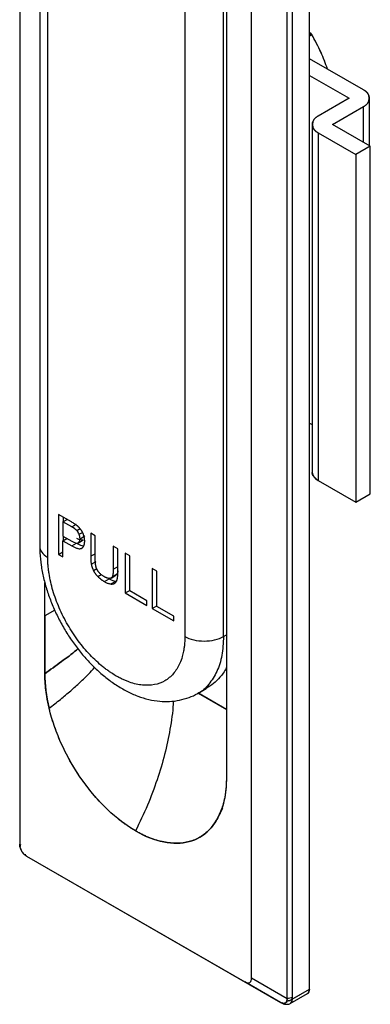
# Model space of a CAD drawing. Header units: millimetres. Extents: x 684 to 1227, y 21 to 405.
# Tile 26 of 28: x 1024 to 1050, y 172 to 245. Entities that reach past the tile are written whole.
import ezdxf

# ---------------------------------------------------------------- set-up
doc = ezdxf.new("R2010")
doc.units = ezdxf.units.MM
doc.header["$LTSCALE"] = 2
doc.layers.add('1轮廓实线层', color=7, linetype='Continuous')

msp = doc.modelspace()

# ---------------------------------------------------------------- linework, layer by layer
at = {"layer": '1轮廓实线层'}
for p, q in [((1023.939, 273.585), (1023.939, 184.104)), ((1045.152, 173.484), (1045.152, 266.243)), ((1043.53, 172.793), (1043.53, 265.301)), ((1043.53, 172.793), (1043.53, 265.301)), ((1043.884, 265.386), (1043.884, 172.878)), ((1043.884, 265.386), (1043.884, 172.878)), ((1040.909, 174.307), (1040.909, 263.788)), ((1025.989, 205.124), (1025.989, 251.599)), ((1039.071, 247.871), (1039.071, 193.163)), ((1036.03, 245.802), (1036.03, 199.328)), ((1038.859, 199.328), (1038.859, 245.8)), ((1045.273, 243.488), (1045.152, 243.579)), ((1045.273, 243.488), (1045.152, 243.579)), ((1045.152, 243.418), (1045.273, 243.488)), ((1045.152, 243.418), (1045.273, 243.488)), ((1045.334, 243.412), (1045.152, 243.306)), ((1045.334, 243.412), (1045.152, 243.306)), ((1049.112, 239.378), (1045.152, 241.664)), ((1045.152, 240.44), (1048.051, 238.766)), ((1048.051, 238.766), (1045.788, 237.46)), ((1046.849, 236.847), (1049.112, 238.154)), ((1049.112, 235.541), (1049.112, 238.154)), ((1049.551, 235.288), (1049.551, 238.766)), ((1045.349, 236.847), (1045.349, 211.371)), ((1049.607, 235.255), (1046.849, 236.847)), ((1045.788, 236.235), (1045.788, 210.759)), ((1045.788, 236.235), (1048.546, 234.643)), ((1049.607, 235.255), (1048.546, 234.643)), ((1049.607, 209.779), (1049.607, 235.255)), ((1048.546, 234.643), (1048.546, 209.167)), ((1045.152, 214.964), (1045.349, 214.85)), ((1045.788, 210.759), (1048.546, 209.167)), ((1048.546, 209.167), (1049.607, 209.779)), ((1026.767, 208.268), (1026.767, 205.344)), ((1027.721, 207.717), (1026.767, 208.268)), ((1027.102, 207.728), (1027.402, 207.901)), ((1027.121, 208.064), (1027.121, 207.739)), ((1027.749, 207.354), (1027.102, 207.728)), ((1027.102, 207.728), (1027.102, 206.682)), ((1027.749, 207.354), (1028.102, 207.558)), ((1028.121, 207.093), (1028.354, 207.227)), ((1027.102, 206.682), (1027.756, 206.304)), ((1027.102, 206.339), (1027.399, 206.51)), ((1027.121, 206.671), (1027.121, 206.35)), ((1028.241, 206.195), (1028.594, 206.399)), ((1028.288, 206.813), (1028.534, 206.955)), ((1028.353, 206.491), (1028.706, 206.696)), ((1029.135, 206.901), (1029.135, 205.211)), ((1029.469, 206.708), (1029.135, 206.901)), ((1029.469, 205.022), (1029.469, 206.708)), ((1027.102, 206.339), (1027.749, 205.965)), ((1027.102, 205.151), (1027.102, 206.339)), ((1027.749, 205.965), (1028.102, 206.169)), ((1030.788, 205.947), (1030.788, 204.261)), ((1031.124, 205.752), (1030.788, 205.947)), ((1031.124, 204.063), (1031.124, 205.752)), ((1026.767, 205.344), (1027.102, 205.538)), ((1026.767, 205.344), (1027.102, 205.151)), ((1029.135, 205.211), (1029.488, 205.415)), ((1031.67, 205.438), (1031.67, 202.514)), ((1032.004, 205.244), (1031.67, 205.438)), ((1032.004, 202.666), (1032.004, 205.244)), ((1029.178, 204.626), (1029.531, 204.83)), ((1029.333, 204.16), (1029.58, 204.302)), ((1030.788, 204.261), (1031.141, 204.465)), ((1033.635, 204.303), (1033.635, 201.379)), ((1033.97, 204.11), (1033.635, 204.303)), ((1029.652, 203.721), (1029.901, 203.864)), ((1030.146, 203.346), (1030.499, 203.55)), ((1030.453, 203.585), (1030.499, 203.55)), ((1030.496, 203.576), (1030.569, 203.618)), ((1030.628, 203.606), (1030.981, 203.81)), ((1030.718, 203.706), (1031.072, 203.91)), ((1031.072, 203.91), (1030.981, 203.81)), ((1033.97, 201.531), (1033.97, 204.11)), ((1025.777, 200.837), (1025.777, 203.289)), ((1030.617, 203.172), (1030.97, 203.376)), ((1031.67, 202.514), (1032.004, 202.707)), ((1031.67, 202.514), (1033.252, 201.601)), ((1033.252, 201.945), (1032.004, 202.666)), ((1033.252, 201.601), (1033.252, 201.945)), ((1033.635, 201.379), (1033.97, 201.573)), ((1033.635, 201.379), (1035.218, 200.466)), ((1035.218, 200.811), (1033.97, 201.531)), ((1026.503, 201.256), (1025.777, 200.837)), ((1026.503, 201.256), (1025.777, 200.837)), ((1026.503, 201.256), (1025.777, 200.837)), ((1025.777, 200.837), (1025.777, 196.591)), ((1025.777, 196.591), (1025.777, 200.837)), ((1025.777, 200.837), (1025.777, 196.591)), ((1035.218, 200.466), (1035.218, 200.811)), ((1038.859, 199.328), (1039.071, 199.45)), ((1036.969, 195.159), (1037.588, 195.516)), ((1039.071, 193.979), (1036.97, 195.192)), ((1039.071, 193.979), (1036.97, 195.192)), ((1036.998, 195.175), (1039.071, 193.979)), ((1039.071, 193.163), (1039.071, 188.917)), ((1039.071, 193.163), (1039.071, 188.917)), ((1039.071, 193.163), (1039.071, 188.917)), ((1038.606, 186.343), (1038.815, 186.75)), ((1038.606, 186.343), (1038.815, 186.75)), ((1023.948, 184.104), (1023.961, 183.948)), ((1024.315, 183.334), (1024.445, 183.245)), ((1024.378, 183.316), (1024.316, 183.333)), ((1024.439, 183.238), (1040.409, 174.018)), ((1024.439, 183.238), (1024.439, 183.237)), ((1024.439, 183.238), (1024.439, 183.238)), ((1024.439, 183.237), (1043.03, 172.504)), ((1043.03, 172.504), (1040.409, 174.018)), ((1043.03, 172.504), (1040.409, 174.018)), ((1040.501, 173.965), (1043.03, 172.504)), ((1040.909, 174.307), (1043.53, 172.793)), ((1040.909, 174.307), (1043.53, 172.793)), ((1043.745, 172.436), (1045.007, 173.164)), ((1043.898, 172.76), (1045.152, 173.484)), ((1043.898, 172.76), (1045.152, 173.484)), ((1044.657, 173.198), (1043.926, 172.777)), ((1044.657, 173.198), (1044.657, 173.198)), ((1043.07, 172.488), (1043.218, 172.424)), ((1043.505, 172.534), (1043.403, 172.475))]:
    msp.add_line(p, q, dxfattribs=at)
at = {"layer": '1轮廓实线层', "flags": 128}
msp.add_lwpolyline([(1025.403, 252.415), (1025.403, 229.904), (1025.403, 205.941)], dxfattribs=at)
at = {"layer": '1轮廓实线层'}
for centre, radius, start, end in [((1048.879, 238.766), 0.655, 290.78342, 69.21658), ((1046.021, 236.847), 0.655, 110.78342, 249.21658), ((1046.1, 211.446), 0.754, 185.6948, 245.62534)]:
    msp.add_arc(centre, radius, start, end, dxfattribs=at)
for points, knots in [([(1045.334, 243.412), (1045.329, 243.419), (1045.321, 243.433), (1045.305, 243.455), (1045.288, 243.474), (1045.278, 243.483), (1045.273, 243.488)], [0, 0, 0, 0, 0.2473124, 0.5000427, 0.7527282, 1, 1, 1, 1]), ([(1045.273, 243.488), (1045.278, 243.483), (1045.288, 243.474), (1045.305, 243.455), (1045.321, 243.434), (1045.329, 243.419), (1045.334, 243.412)], [0, 0, 0, 0, 0.251158, 0.49999, 0.748845, 1, 1, 1, 1]), ([(1046.471, 240.903), (1046.322, 241.316), (1046.005, 242.194), (1045.566, 242.99), (1045.334, 243.412)], [0, 0, 0, 0, 0.470052, 1, 1, 1, 1]), ([(1046.471, 240.903), (1046.323, 241.314), (1046.006, 242.193), (1045.567, 242.989), (1045.334, 243.412)], [0, 0, 0, 0, 0.46848, 1, 1, 1, 1]), ([(1049.112, 238.154), (1049.125, 238.162), (1049.16, 238.182), (1049.224, 238.225), (1049.294, 238.279), (1049.371, 238.352), (1049.431, 238.424), (1049.486, 238.509), (1049.535, 238.619), (1049.561, 238.766), (1049.537, 238.902), (1049.492, 239.012), (1049.427, 239.119), (1049.329, 239.225), (1049.225, 239.307), (1049.16, 239.35), (1049.126, 239.37), (1049.112, 239.378)], [0, 0, 0, 0, 0.024918, 0.062327, 0.125085, 0.175089, 0.250131, 0.30024, 0.375168, 0.500072, 0.624976, 0.674954, 0.750013, 0.874915, 0.937673, 0.973302, 1, 1, 1, 1]), ([(1045.788, 237.46), (1045.774, 237.452), (1045.74, 237.432), (1045.676, 237.389), (1045.605, 237.334), (1045.528, 237.261), (1045.468, 237.19), (1045.414, 237.105), (1045.364, 236.995), (1045.339, 236.847), (1045.362, 236.711), (1045.408, 236.601), (1045.473, 236.494), (1045.57, 236.388), (1045.675, 236.307), (1045.739, 236.264), (1045.773, 236.244), (1045.788, 236.235)], [0, 0, 0, 0, 0.024918, 0.062327, 0.125085, 0.175089, 0.250131, 0.30024, 0.375168, 0.500072, 0.624976, 0.674954, 0.750013, 0.874915, 0.937673, 0.973302, 1, 1, 1, 1]), ([(1045.351, 211.378), (1045.35, 211.376), (1045.311, 211.263), (1045.435, 211.026), (1045.67, 210.848), (1045.788, 210.759)], [0, 0, 0, 0, 0.010397, 0.505192, 1, 1, 1, 1]), ([(1028.163, 207.423), (1028.155, 207.43), (1028.138, 207.443), (1028.103, 207.47), (1028.055, 207.506), (1027.999, 207.545), (1027.928, 207.592), (1027.837, 207.649), (1027.763, 207.693), (1027.721, 207.717)], [0, 0, 0, 0, 0.057161, 0.115808, 0.237641, 0.384463, 0.500007, 0.719668, 1, 1, 1, 1]), ([(1028.432, 207.129), (1028.427, 207.136), (1028.417, 207.15), (1028.397, 207.178), (1028.369, 207.214), (1028.336, 207.253), (1028.301, 207.292), (1028.268, 207.327), (1028.233, 207.361), (1028.204, 207.388), (1028.18, 207.409), (1028.168, 207.419), (1028.163, 207.423)], [0, 0, 0, 0, 0.062244, 0.124474, 0.249058, 0.392036, 0.499996, 0.642935, 0.749909, 0.874762, 0.946259, 1, 1, 1, 1]), ([(1028.625, 206.737), (1028.622, 206.745), (1028.616, 206.763), (1028.604, 206.797), (1028.587, 206.842), (1028.566, 206.892), (1028.547, 206.932), (1028.531, 206.966), (1028.514, 206.999), (1028.49, 207.04), (1028.468, 207.077), (1028.448, 207.107), (1028.437, 207.122), (1028.432, 207.129)], [0, 0, 0, 0, 0.064431, 0.128209, 0.253997, 0.395334, 0.500034, 0.559262, 0.646854, 0.754508, 0.878033, 0.93917, 1, 1, 1, 1]), ([(1028.593, 206.402), (1028.571, 206.392), (1028.495, 206.356), (1028.323, 206.396), (1028.18, 206.471), (1028.109, 206.508)], [0, 0, 0, 0, 0.173081, 0.586561, 1, 1, 1, 1]), ([(1028.696, 206.301), (1028.696, 206.31), (1028.696, 206.327), (1028.695, 206.362), (1028.692, 206.408), (1028.687, 206.461), (1028.679, 206.518), (1028.669, 206.571), (1028.656, 206.627), (1028.645, 206.671), (1028.634, 206.709), (1028.628, 206.727), (1028.625, 206.737)], [0, 0, 0, 0, 0.063528, 0.126684, 0.252027, 0.394061, 0.500029, 0.645267, 0.75271, 0.876815, 0.938497, 1, 1, 1, 1]), ([(1025.403, 205.941), (1025.406, 205.777), (1025.414, 205.318), (1025.496, 204.545), (1025.671, 203.623), (1025.928, 202.698), (1026.258, 201.779), (1026.659, 200.876), (1027.125, 199.998), (1027.65, 199.155), (1028.23, 198.356), (1028.86, 197.608), (1029.533, 196.92), (1030.247, 196.301), (1030.995, 195.759), (1031.773, 195.304), (1032.573, 194.946), (1033.382, 194.697), (1034.161, 194.568), (1034.916, 194.55), (1035.639, 194.635), (1036.331, 194.846), (1036.778, 195.027), (1036.972, 195.16), (1036.973, 195.161)], [0, 0, 0, 0, 0.0273657, 0.0770348, 0.1265877, 0.1759925, 0.225212, 0.2742789, 0.3232609, 0.3722417, 0.4212978, 0.4705084, 0.5199682, 0.5697637, 0.6199543, 0.6705338, 0.7213338, 0.7718639, 0.8215025, 0.8646775, 0.9111498, 0.9560653, 0.9996878, 1, 1, 1, 1]), ([(1025.403, 205.941), (1025.403, 205.789), (1025.455, 205.638), (1025.656, 205.359), (1025.804, 205.231), (1025.989, 205.124)], [0, 0, 0, 0, 0.5, 0.5, 1, 1, 1, 1]), ([(1027.749, 205.965), (1027.784, 205.946), (1027.85, 205.909), (1027.982, 205.843), (1028.109, 205.792), (1028.241, 205.76), (1028.336, 205.752), (1028.411, 205.764), (1028.458, 205.782), (1028.479, 205.795), (1028.489, 205.801)], [0, 0, 0, 0, 0.13225, 0.249745, 0.499494, 0.612681, 0.768075, 0.88714, 0.944146, 1, 1, 1, 1]), ([(1028.102, 206.169), (1028.237, 206.094), (1028.416, 205.993), (1028.58, 205.974), (1028.622, 205.969)], [0, 0, 0, 0, 0.750316, 1, 1, 1, 1]), ([(1028.489, 205.801), (1028.491, 205.802), (1028.495, 205.805), (1028.504, 205.811), (1028.513, 205.818), (1028.525, 205.827), (1028.536, 205.837), (1028.546, 205.847), (1028.554, 205.855), (1028.561, 205.863), (1028.57, 205.873), (1028.577, 205.882), (1028.585, 205.893), (1028.594, 205.904), (1028.602, 205.917), (1028.611, 205.931), (1028.618, 205.944), (1028.626, 205.959), (1028.633, 205.972), (1028.639, 205.986), (1028.644, 205.997), (1028.649, 206.01), (1028.654, 206.024), (1028.66, 206.04), (1028.665, 206.057), (1028.67, 206.073), (1028.675, 206.092), (1028.678, 206.108), (1028.681, 206.124), (1028.684, 206.139), (1028.687, 206.154), (1028.689, 206.169), (1028.69, 206.183), (1028.692, 206.199), (1028.694, 206.216), (1028.695, 206.237), (1028.696, 206.258), (1028.696, 206.28), (1028.696, 206.294), (1028.696, 206.301)], [0, 0, 0, 0, 0.0155567, 0.0311124, 0.0622297, 0.0871407, 0.1245572, 0.1531242, 0.1702957, 0.1961045, 0.217666, 0.2501137, 0.2687481, 0.2966795, 0.3315769, 0.3560069, 0.3926739, 0.4171466, 0.4539172, 0.4723387, 0.500025, 0.5187619, 0.5468166, 0.5818168, 0.6062843, 0.6429546, 0.6673939, 0.7040612, 0.7224069, 0.7499496, 0.7787714, 0.7960184, 0.8218314, 0.8432962, 0.8754282, 0.9003774, 0.9377532, 0.9688771, 1, 1, 1, 1]), ([(1031.01, 196.428), (1030.955, 196.461), (1030.845, 196.525), (1030.681, 196.63), (1030.49, 196.758), (1030.273, 196.914), (1029.949, 197.166), (1029.55, 197.512), (1028.931, 198.125), (1028.202, 198.995), (1027.437, 200.163), (1026.808, 201.409), (1026.419, 202.475), (1026.198, 203.318), (1026.098, 203.837), (1026.041, 204.244), (1026.011, 204.544), (1025.992, 204.838), (1025.99, 205.029), (1025.989, 205.124)], [0, 0, 0, 0, 0.020877, 0.04172, 0.062553, 0.093768, 0.125107, 0.18761, 0.250172, 0.375086, 0.5, 0.624914, 0.749829, 0.81229, 0.874894, 0.90629, 0.937587, 0.968777, 1, 1, 1, 1]), ([(1029.135, 205.211), (1029.135, 205.189), (1029.135, 205.137), (1029.137, 205.042), (1029.141, 204.948), (1029.148, 204.853), (1029.155, 204.777), (1029.164, 204.71), (1029.172, 204.662), (1029.176, 204.638), (1029.178, 204.626)], [0, 0, 0, 0, 0.1164709, 0.275711, 0.4999941, 0.6074798, 0.7615453, 0.8835624, 0.9424661, 1, 1, 1, 1]), ([(1029.532, 204.417), (1029.531, 204.424), (1029.527, 204.437), (1029.521, 204.463), (1029.513, 204.497), (1029.505, 204.537), (1029.497, 204.58), (1029.491, 204.62), (1029.485, 204.671), (1029.479, 204.733), (1029.475, 204.805), (1029.471, 204.903), (1029.47, 204.974), (1029.469, 205.022)], [0, 0, 0, 0, 0.030111, 0.060535, 0.12237, 0.19475, 0.250309, 0.327992, 0.38868, 0.500016, 0.635948, 0.750414, 1, 1, 1, 1]), ([(1029.178, 204.626), (1029.18, 204.617), (1029.183, 204.598), (1029.192, 204.559), (1029.204, 204.508), (1029.22, 204.449), (1029.24, 204.388), (1029.26, 204.332), (1029.283, 204.273), (1029.302, 204.227), (1029.319, 204.189), (1029.329, 204.17), (1029.333, 204.16)], [0, 0, 0, 0, 0.062723, 0.1253, 0.250171, 0.392797, 0.500009, 0.643871, 0.751037, 0.875592, 0.937793, 1, 1, 1, 1]), ([(1029.751, 204.014), (1029.748, 204.017), (1029.742, 204.024), (1029.73, 204.039), (1029.716, 204.057), (1029.698, 204.08), (1029.68, 204.107), (1029.661, 204.135), (1029.646, 204.159), (1029.633, 204.182), (1029.618, 204.208), (1029.603, 204.237), (1029.59, 204.263), (1029.579, 204.287), (1029.57, 204.309), (1029.559, 204.336), (1029.549, 204.363), (1029.541, 204.387), (1029.536, 204.405), (1029.533, 204.413), (1029.532, 204.417)], [0, 0, 0, 0, 0.025211, 0.062903, 0.12545, 0.175316, 0.249965, 0.331232, 0.392356, 0.435298, 0.50004, 0.583461, 0.645286, 0.688259, 0.752348, 0.801974, 0.876208, 0.938042, 0.973423, 1, 1, 1, 1]), ([(1030.788, 204.261), (1030.787, 204.211), (1030.786, 204.131), (1030.782, 204.033), (1030.775, 203.936), (1030.763, 203.848), (1030.741, 203.763), (1030.726, 203.724), (1030.718, 203.706)], [0, 0, 0, 0, 0.2495148, 0.4007405, 0.5000729, 0.7496274, 0.8776724, 1, 1, 1, 1]), ([(1029.333, 204.16), (1029.336, 204.155), (1029.34, 204.145), (1029.35, 204.125), (1029.364, 204.099), (1029.381, 204.069), (1029.4, 204.037), (1029.42, 204.006), (1029.439, 203.977), (1029.458, 203.95), (1029.478, 203.922), (1029.501, 203.892), (1029.528, 203.858), (1029.562, 203.818), (1029.597, 203.778), (1029.628, 203.745), (1029.644, 203.729), (1029.652, 203.721)], [0, 0, 0, 0, 0.029945, 0.059998, 0.120482, 0.190357, 0.243388, 0.325387, 0.38796, 0.432364, 0.499975, 0.577777, 0.636995, 0.742579, 0.869224, 0.934073, 1, 1, 1, 1]), ([(1029.652, 203.721), (1029.656, 203.717), (1029.665, 203.707), (1029.684, 203.689), (1029.708, 203.667), (1029.737, 203.64), (1029.766, 203.614), (1029.802, 203.584), (1029.844, 203.549), (1029.899, 203.507), (1029.958, 203.465), (1030.019, 203.423), (1030.069, 203.392), (1030.113, 203.366), (1030.135, 203.353), (1030.146, 203.346)], [0, 0, 0, 0, 0.023753, 0.059594, 0.119925, 0.168754, 0.242992, 0.3004, 0.38796, 0.499998, 0.635046, 0.740341, 0.867677, 0.933207, 1, 1, 1, 1]), ([(1030.113, 203.712), (1030.086, 203.728), (1030.032, 203.76), (1029.954, 203.817), (1029.881, 203.877), (1029.813, 203.942), (1029.771, 203.991), (1029.751, 204.014)], [0, 0, 0, 0, 0.220093, 0.428293, 0.62631, 0.816129, 1, 1, 1, 1]), ([(1030.496, 203.576), (1030.494, 203.576), (1030.487, 203.576), (1030.472, 203.577), (1030.455, 203.579), (1030.432, 203.582), (1030.41, 203.586), (1030.382, 203.593), (1030.349, 203.602), (1030.306, 203.617), (1030.261, 203.636), (1030.213, 203.658), (1030.172, 203.679), (1030.138, 203.697), (1030.121, 203.707), (1030.113, 203.712)], [0, 0, 0, 0, 0.023647, 0.059331, 0.119414, 0.168078, 0.242159, 0.299548, 0.38729, 0.499996, 0.633867, 0.738856, 0.86653, 0.942077, 1, 1, 1, 1]), ([(1030.718, 203.706), (1030.717, 203.703), (1030.714, 203.698), (1030.709, 203.687), (1030.701, 203.675), (1030.691, 203.661), (1030.679, 203.647), (1030.665, 203.633), (1030.653, 203.623), (1030.64, 203.614), (1030.626, 203.605), (1030.61, 203.597), (1030.595, 203.59), (1030.581, 203.586), (1030.567, 203.582), (1030.55, 203.579), (1030.533, 203.576), (1030.517, 203.575), (1030.505, 203.575), (1030.499, 203.576), (1030.496, 203.576)], [0, 0, 0, 0, 0.024852, 0.062064, 0.123978, 0.173498, 0.247914, 0.329348, 0.390901, 0.434306, 0.499998, 0.582279, 0.643567, 0.686321, 0.750315, 0.800053, 0.874746, 0.937208, 0.973041, 1, 1, 1, 1]), ([(1030.935, 203.261), (1030.939, 203.266), (1030.948, 203.274), (1030.965, 203.293), (1030.987, 203.318), (1031.009, 203.35), (1031.03, 203.386), (1031.047, 203.421), (1031.063, 203.46), (1031.073, 203.493), (1031.081, 203.521), (1031.084, 203.536), (1031.086, 203.543)], [0, 0, 0, 0, 0.063386, 0.126438, 0.251697, 0.393835, 0.500027, 0.645043, 0.752439, 0.876615, 0.938382, 1, 1, 1, 1]), ([(1031.124, 204.139), (1031.123, 204.117), (1031.117, 204.032), (1031.091, 203.962), (1031.072, 203.91)], [0, 0, 0, 0, 0.256236, 1, 1, 1, 1]), ([(1031.086, 203.543), (1031.087, 203.552), (1031.091, 203.571), (1031.098, 203.61), (1031.106, 203.664), (1031.112, 203.729), (1031.119, 203.814), (1031.122, 203.901), (1031.124, 203.991), (1031.124, 204.04), (1031.124, 204.063)], [0, 0, 0, 0, 0.057672, 0.116684, 0.238806, 0.385245, 0.500006, 0.725988, 0.876671, 1, 1, 1, 1]), ([(1030.146, 203.346), (1030.181, 203.327), (1030.249, 203.288), (1030.349, 203.243), (1030.444, 203.208), (1030.533, 203.183), (1030.589, 203.176), (1030.617, 203.172)], [0, 0, 0, 0, 0.218074, 0.425923, 0.624655, 0.815538, 1, 1, 1, 1]), ([(1030.617, 203.172), (1030.625, 203.171), (1030.641, 203.17), (1030.671, 203.169), (1030.701, 203.17), (1030.732, 203.172), (1030.759, 203.176), (1030.787, 203.182), (1030.814, 203.19), (1030.833, 203.197), (1030.853, 203.206), (1030.868, 203.213), (1030.886, 203.223), (1030.903, 203.235), (1030.917, 203.246), (1030.928, 203.255), (1030.932, 203.259), (1030.935, 203.261)], [0, 0, 0, 0, 0.064662, 0.128606, 0.254524, 0.311314, 0.3957, 0.500033, 0.559423, 0.647167, 0.690498, 0.754883, 0.80451, 0.878309, 0.939325, 0.974033, 1, 1, 1, 1]), ([(1036.03, 199.328), (1036.03, 199.265), (1036.029, 199.139), (1036.02, 198.955), (1036.005, 198.744), (1035.978, 198.508), (1035.927, 198.2), (1035.831, 197.793), (1035.616, 197.2), (1035.211, 196.559), (1034.582, 196.038), (1033.817, 195.754), (1033.088, 195.725), (1032.469, 195.826), (1032.07, 195.941), (1031.747, 196.063), (1031.502, 196.17), (1031.256, 196.29), (1031.092, 196.382), (1031.01, 196.428)], [0, 0, 0, 0, 0.020802, 0.0416, 0.062417, 0.093667, 0.12511, 0.17521, 0.25017, 0.375085, 0.5, 0.624915, 0.74983, 0.812346, 0.874896, 0.906187, 0.93745, 0.968676, 1, 1, 1, 1]), ([(1036.03, 199.328), (1036.215, 199.221), (1036.437, 199.135), (1036.921, 199.02), (1037.182, 198.989), (1037.706, 198.989), (1037.968, 199.02), (1038.452, 199.135), (1038.673, 199.221), (1038.859, 199.328)], [0, 0, 0, 0, 0.25, 0.25, 0.5, 0.5, 0.75, 0.75, 1, 1, 1, 1]), ([(1038.859, 199.328), (1038.834, 198.856), (1038.786, 197.912), (1038.407, 196.722), (1037.797, 195.802), (1037.299, 195.282), (1036.973, 195.161), (1036.973, 195.161)], [0, 0, 0, 0, 0.249958, 0.499916, 0.749874, 0.9998319, 1, 1, 1, 1]), ([(1028.196, 198.423), (1028.16, 198.392), (1027.781, 198.057), (1026.923, 197.434), (1026.176, 196.885), (1025.777, 196.591)], [0, 0, 0, 0, 0.046504, 0.490474, 1, 1, 1, 1]), ([(1028.196, 198.423), (1028.16, 198.392), (1027.781, 198.057), (1026.923, 197.434), (1026.176, 196.885), (1025.777, 196.591)], [0, 0, 0, 0, 0.046504, 0.490474, 1, 1, 1, 1]), ([(1025.777, 196.591), (1026.176, 196.885), (1026.923, 197.434), (1027.781, 198.057), (1028.16, 198.392), (1028.196, 198.423)], [0, 0, 0, 0, 0.509526, 0.953496, 1, 1, 1, 1]), ([(1025.777, 196.591), (1026.176, 196.885), (1026.923, 197.434), (1027.781, 198.057), (1028.16, 198.392), (1028.196, 198.423)], [0, 0, 0, 0, 0.509526, 0.953496, 1, 1, 1, 1]), ([(1026.094, 194.068), (1026.37, 194.283), (1026.902, 194.696), (1027.665, 195.335), (1028.356, 195.956), (1028.949, 196.53), (1029.278, 196.889), (1029.425, 197.049)], [0, 0, 0, 0, 0.232757, 0.448889, 0.651598, 0.844754, 1, 1, 1, 1]), ([(1026.094, 194.068), (1026.37, 194.283), (1026.902, 194.696), (1027.665, 195.335), (1028.356, 195.956), (1028.949, 196.53), (1029.278, 196.889), (1029.425, 197.049)], [0, 0, 0, 0, 0.232757, 0.448889, 0.651598, 0.844754, 1, 1, 1, 1]), ([(1026.094, 194.068), (1026.37, 194.283), (1026.902, 194.696), (1027.665, 195.335), (1028.356, 195.956), (1028.949, 196.53), (1029.278, 196.889), (1029.425, 197.049)], [0, 0, 0, 0, 0.232757, 0.448889, 0.651598, 0.844754, 1, 1, 1, 1]), ([(1026.094, 194.068), (1026.37, 194.283), (1026.902, 194.696), (1027.665, 195.335), (1028.356, 195.956), (1028.949, 196.53), (1029.278, 196.889), (1029.425, 197.049)], [0, 0, 0, 0, 0.232757, 0.448889, 0.651598, 0.844754, 1, 1, 1, 1]), ([(1039.071, 197.069), (1039.063, 197.05), (1038.948, 196.758), (1038.769, 196.538), (1038.602, 196.333)], [0, 0, 0, 0, 0.066866, 1, 1, 1, 1]), ([(1026.094, 194.068), (1026.077, 194.141), (1026.043, 194.287), (1025.997, 194.504), (1025.948, 194.756), (1025.9, 195.042), (1025.855, 195.361), (1025.82, 195.677), (1025.796, 195.987), (1025.78, 196.292), (1025.778, 196.491), (1025.777, 196.591)], [0, 0, 0, 0, 0.0833224, 0.1666017, 0.2498931, 0.3747377, 0.5000051, 0.6252924, 0.7503818, 0.8751444, 1, 1, 1, 1]), ([(1038.602, 196.333), (1038.457, 196.178), (1038.181, 195.883), (1037.777, 195.637), (1037.586, 195.521)], [0, 0, 0, 0, 0.5268855, 1, 1, 1, 1]), ([(1035.184, 194.601), (1035.181, 194.522), (1035.155, 193.857), (1034.958, 192.548), (1034.577, 190.697), (1034.018, 188.826), (1033.313, 186.942), (1032.722, 185.703), (1032.424, 185.078)], [0, 0, 0, 0, 0.026863, 0.224923, 0.418617, 0.61057, 0.803479, 1, 1, 1, 1]), ([(1035.184, 194.601), (1035.181, 194.522), (1035.155, 193.857), (1034.958, 192.548), (1034.577, 190.697), (1034.018, 188.826), (1033.313, 186.942), (1032.722, 185.703), (1032.424, 185.078)], [0, 0, 0, 0, 0.026863, 0.224923, 0.418617, 0.61057, 0.803479, 1, 1, 1, 1]), ([(1035.184, 194.601), (1035.181, 194.522), (1035.155, 193.857), (1034.958, 192.548), (1034.577, 190.697), (1034.018, 188.826), (1033.313, 186.942), (1032.722, 185.703), (1032.424, 185.078)], [0, 0, 0, 0, 0.026863, 0.224923, 0.418617, 0.61057, 0.803479, 1, 1, 1, 1]), ([(1035.184, 194.601), (1035.181, 194.522), (1035.155, 193.857), (1034.958, 192.548), (1034.577, 190.697), (1034.018, 188.826), (1033.313, 186.942), (1032.722, 185.703), (1032.424, 185.078)], [0, 0, 0, 0, 0.026863, 0.224923, 0.418617, 0.61057, 0.803479, 1, 1, 1, 1]), ([(1032.424, 185.078), (1032.366, 185.112), (1032.25, 185.18), (1032.075, 185.289), (1031.872, 185.422), (1031.64, 185.582), (1031.294, 185.838), (1030.865, 186.184), (1030.193, 186.792), (1029.384, 187.647), (1028.489, 188.8), (1027.692, 190.051), (1027.125, 191.149), (1026.739, 192.045), (1026.527, 192.608), (1026.375, 193.06), (1026.271, 193.398), (1026.176, 193.734), (1026.121, 193.957), (1026.094, 194.068)], [0, 0, 0, 0, 0.020798, 0.041601, 0.062425, 0.093673, 0.12507, 0.187586, 0.250113, 0.375055, 0.500001, 0.624946, 0.74989, 0.812388, 0.874932, 0.906295, 0.937591, 0.968791, 1, 1, 1, 1]), ([(1039.071, 188.917), (1039.07, 188.851), (1039.069, 188.72), (1039.062, 188.526), (1039.05, 188.303), (1039.027, 188.053), (1038.992, 187.778), (1038.948, 187.51), (1038.893, 187.251), (1038.83, 187), (1038.779, 186.84), (1038.754, 186.759)], [0, 0, 0, 0, 0.083176, 0.166366, 0.249627, 0.374536, 0.500003, 0.625091, 0.750115, 0.874946, 1, 1, 1, 1]), ([(1038.754, 186.759), (1038.736, 186.706), (1038.7, 186.6), (1038.64, 186.445), (1038.565, 186.269), (1038.473, 186.076), (1038.321, 185.8), (1038.109, 185.481), (1037.723, 185.032), (1037.156, 184.587), (1036.358, 184.258), (1035.464, 184.138), (1034.655, 184.216), (1033.982, 184.385), (1033.554, 184.533), (1033.207, 184.678), (1032.947, 184.798), (1032.685, 184.931), (1032.511, 185.029), (1032.424, 185.078)], [0, 0, 0, 0, 0.02079, 0.041589, 0.062411, 0.093662, 0.12507, 0.187569, 0.250112, 0.375056, 0.500001, 0.624947, 0.74989, 0.812372, 0.874933, 0.906285, 0.937577, 0.96878, 1, 1, 1, 1]), ([(1023.939, 184.104), (1023.939, 184.084), (1023.939, 184.046), (1023.947, 183.965), (1023.963, 183.873), (1023.991, 183.78), (1024.025, 183.694), (1024.066, 183.611), (1024.116, 183.533), (1024.172, 183.459), (1024.245, 183.38), (1024.322, 183.314), (1024.389, 183.267), (1024.422, 183.247), (1024.439, 183.238)], [0, 0, 0, 0, 0.062619, 0.124526, 0.250002, 0.334023, 0.395027, 0.499997, 0.57995, 0.640488, 0.750001, 0.875473, 0.937377, 1, 1, 1, 1]), ([(1023.939, 184.104), (1023.939, 184.083), (1023.94, 184.043), (1023.947, 183.962), (1023.966, 183.858), (1024.008, 183.73), (1024.07, 183.602), (1024.149, 183.484), (1024.24, 183.384), (1024.32, 183.316), (1024.386, 183.269), (1024.421, 183.248), (1024.439, 183.238)], [0, 0, 0, 0, 0.066, 0.129879, 0.250087, 0.375055, 0.500002, 0.62495, 0.749916, 0.870109, 0.93397, 1, 1, 1, 1]), ([(1023.966, 183.869), (1023.958, 183.907), (1023.942, 183.983), (1023.94, 184.063), (1023.939, 184.103)], [0, 0, 0, 0, 0.5000129, 1, 1, 1, 1]), ([(1023.966, 183.869), (1023.958, 183.907), (1023.942, 183.983), (1023.94, 184.063), (1023.939, 184.103)], [0, 0, 0, 0, 0.500017, 1, 1, 1, 1]), ([(1024.003, 184.071), (1023.996, 184.059), (1023.971, 184.02), (1023.959, 183.977), (1023.961, 183.949), (1023.961, 183.949)], [0, 0, 0, 0, 0.304421, 0.99835, 1, 1, 1, 1]), ([(1023.961, 183.95), (1023.965, 183.978), (1023.97, 184.019), (1023.995, 184.059), (1024.003, 184.071)], [0, 0, 0, 0, 0.693709, 1, 1, 1, 1]), ([(1024.439, 183.237), (1024.421, 183.248), (1024.387, 183.268), (1024.339, 183.303), (1024.292, 183.339), (1024.264, 183.366), (1024.249, 183.379)], [0, 0, 0, 0, 0.247759, 0.495867, 0.748068, 1, 1, 1, 1]), ([(1024.439, 183.237), (1024.416, 183.251), (1024.37, 183.279), (1024.306, 183.327), (1024.268, 183.361), (1024.249, 183.379)], [0, 0, 0, 0, 0.333507, 0.666496, 1, 1, 1, 1]), ([(1024.316, 183.333), (1024.316, 183.333), (1024.333, 183.322), (1024.356, 183.319), (1024.378, 183.316)], [0, 0, 0, 0, 0.004785, 1, 1, 1, 1]), ([(1040.409, 174.018), (1040.426, 174.009), (1040.459, 173.99), (1040.525, 173.96), (1040.596, 173.939), (1040.663, 173.932), (1040.721, 173.937), (1040.772, 173.956), (1040.815, 173.989), (1040.851, 174.033), (1040.883, 174.098), (1040.901, 174.177), (1040.908, 174.249), (1040.909, 174.287), (1040.909, 174.307)], [0, 0, 0, 0, 0.062619, 0.124526, 0.250002, 0.334023, 0.395027, 0.499997, 0.57995, 0.640488, 0.750001, 0.875473, 0.937377, 1, 1, 1, 1]), ([(1040.409, 174.018), (1040.427, 174.008), (1040.461, 173.989), (1040.528, 173.96), (1040.608, 173.935), (1040.699, 173.931), (1040.778, 173.956), (1040.84, 174.012), (1040.881, 174.093), (1040.9, 174.175), (1040.908, 174.247), (1040.909, 174.287), (1040.909, 174.307)], [0, 0, 0, 0, 0.066, 0.129879, 0.250087, 0.375055, 0.500002, 0.62495, 0.749916, 0.870109, 0.93397, 1, 1, 1, 1]), ([(1045.006, 173.164), (1045.007, 173.164), (1045.06, 173.174), (1045.126, 173.279), (1045.143, 173.416), (1045.152, 173.484)], [0, 0, 0, 0, 0.0012668, 0.5006348, 1, 1, 1, 1]), ([(1045.152, 173.484), (1045.145, 173.416), (1045.136, 173.311), (1045.072, 173.216), (1045.033, 173.173), (1045.007, 173.164), (1045.007, 173.164)], [0, 0, 0, 0, 0.478144, 0.735715, 0.998897, 1, 1, 1, 1]), ([(1043.194, 172.442), (1043.164, 172.45), (1043.104, 172.466), (1043.055, 172.492), (1043.03, 172.504)], [0, 0, 0, 0, 0.500013, 1, 1, 1, 1]), ([(1043.194, 172.442), (1043.164, 172.45), (1043.104, 172.466), (1043.055, 172.492), (1043.03, 172.504)], [0, 0, 0, 0, 0.500017, 1, 1, 1, 1]), ([(1043.477, 172.606), (1043.474, 172.596), (1043.468, 172.575), (1043.454, 172.546), (1043.434, 172.516), (1043.406, 172.487), (1043.371, 172.462), (1043.332, 172.444), (1043.289, 172.434), (1043.244, 172.433), (1043.21, 172.439), (1043.194, 172.442)], [0, 0, 0, 0, 0.078511, 0.161664, 0.250114, 0.37327, 0.500106, 0.626879, 0.750088, 0.881045, 1, 1, 1, 1]), ([(1043.477, 172.606), (1043.464, 172.547), (1043.422, 172.493), (1043.319, 172.433), (1043.257, 172.427), (1043.194, 172.442)], [0, 0, 0, 0, 0.5, 0.5, 1, 1, 1, 1]), ([(1043.261, 172.41), (1043.252, 172.41), (1043.226, 172.41), (1043.206, 172.429), (1043.194, 172.442)], [0, 0, 0, 0, 0.3448218, 1, 1, 1, 1]), ([(1043.194, 172.442), (1043.206, 172.43), (1043.226, 172.41), (1043.253, 172.409), (1043.262, 172.409)], [0, 0, 0, 0, 0.639898, 1, 1, 1, 1]), ([(1043.257, 172.408), (1043.296, 172.398), (1043.38, 172.376), (1043.511, 172.371), (1043.646, 172.389), (1043.727, 172.428), (1043.768, 172.448)], [0, 0, 0, 0, 0.218684, 0.46265, 0.725004, 1, 1, 1, 1]), ([(1043.53, 172.793), (1043.525, 172.777), (1043.513, 172.744), (1043.499, 172.696), (1043.486, 172.65), (1043.48, 172.62), (1043.477, 172.606)], [0, 0, 0, 0, 0.247759, 0.495867, 0.748068, 1, 1, 1, 1]), ([(1043.53, 172.793), (1043.523, 172.771), (1043.508, 172.727), (1043.49, 172.664), (1043.481, 172.625), (1043.477, 172.606)], [0, 0, 0, 0, 0.333507, 0.666496, 1, 1, 1, 1]), ([(1043.898, 172.76), (1043.846, 172.716), (1043.779, 172.676), (1043.63, 172.622), (1043.55, 172.607), (1043.477, 172.606)], [0, 0, 0, 0, 0.5, 0.5, 1, 1, 1, 1]), ([(1043.477, 172.606), (1043.55, 172.607), (1043.63, 172.622), (1043.779, 172.676), (1043.846, 172.716), (1043.898, 172.76)], [0, 0, 0, 0, 0.5, 0.5, 1, 1, 1, 1]), ([(1043.884, 172.878), (1043.839, 172.852), (1043.783, 172.83), (1043.661, 172.8), (1043.594, 172.793), (1043.53, 172.793)], [0, 0, 0, 0, 0.5, 0.5, 1, 1, 1, 1]), ([(1043.884, 172.878), (1043.84, 172.852), (1043.784, 172.83), (1043.662, 172.801), (1043.595, 172.793), (1043.53, 172.793)], [0, 0, 0, 0, 0.5, 0.5, 1, 1, 1, 1]), ([(1043.765, 172.447), (1043.806, 172.482), (1043.889, 172.552), (1043.895, 172.691), (1043.898, 172.76)], [0, 0, 0, 0, 0.498652, 1, 1, 1, 1]), ([(1043.765, 172.447), (1043.778, 172.456), (1043.806, 172.474), (1043.838, 172.511), (1043.864, 172.554), (1043.883, 172.602), (1043.894, 172.653), (1043.9, 172.706), (1043.899, 172.742), (1043.898, 172.76)], [0, 0, 0, 0, 0.156685, 0.31013, 0.459334, 0.603468, 0.741893, 0.874161, 1, 1, 1, 1]), ([(1043.884, 172.878), (1043.885, 172.857), (1043.886, 172.815), (1043.894, 172.779), (1043.898, 172.76)], [0, 0, 0, 0, 0.499933, 1, 1, 1, 1])]:
    msp.add_open_spline(points, degree=3, knots=knots, dxfattribs=at)
for points in [[(1028.121, 207.093), (1028.053, 207.163), (1027.928, 207.251), (1027.749, 207.354)], [(1028.288, 206.813), (1028.246, 206.93), (1028.191, 207.022), (1028.121, 207.093)], [(1027.756, 206.304), (1028.153, 206.075), (1028.353, 206.137), (1028.353, 206.491)], [(1028.353, 206.491), (1028.353, 206.591), (1028.33, 206.698), (1028.288, 206.813)], [(1030.499, 203.55), (1030.677, 203.448), (1030.834, 203.389), (1030.97, 203.376)], [(1025.777, 196.591), (1025.777, 195.798), (1025.885, 194.944), (1026.094, 194.068)], [(1025.777, 196.591), (1025.777, 195.798), (1025.885, 194.944), (1026.094, 194.068)], [(1032.424, 185.078), (1031.725, 185.482), (1030.329, 186.545), (1028.44, 188.751), (1026.944, 191.351), (1026.306, 193.177), (1026.094, 194.068)], [(1032.424, 185.078), (1031.725, 185.482), (1030.329, 186.545), (1028.44, 188.751), (1026.944, 191.351), (1026.306, 193.177), (1026.094, 194.068)], [(1039.071, 188.917), (1039.071, 188.124), (1038.963, 187.394), (1038.754, 186.759)], [(1039.071, 188.917), (1039.071, 188.124), (1038.963, 187.394), (1038.754, 186.759)], [(1032.424, 185.078), (1033.122, 184.675), (1034.519, 184.125), (1036.408, 184.151), (1037.903, 185.025), (1038.541, 186.114), (1038.754, 186.759)], [(1032.424, 185.078), (1033.122, 184.675), (1034.519, 184.125), (1036.408, 184.151), (1037.903, 185.025), (1038.541, 186.114), (1038.754, 186.759)], [(1043.03, 172.504), (1043.078, 172.477), (1043.144, 172.473), (1043.212, 172.497)], [(1043.03, 172.504), (1043.079, 172.476), (1043.145, 172.474), (1043.213, 172.498)], [(1043.898, 172.76), (1043.889, 172.797), (1043.884, 172.836), (1043.884, 172.878)]]:
    msp.add_open_spline(points, degree=3, dxfattribs=at)

doc.saveas('drawing.dxf')
